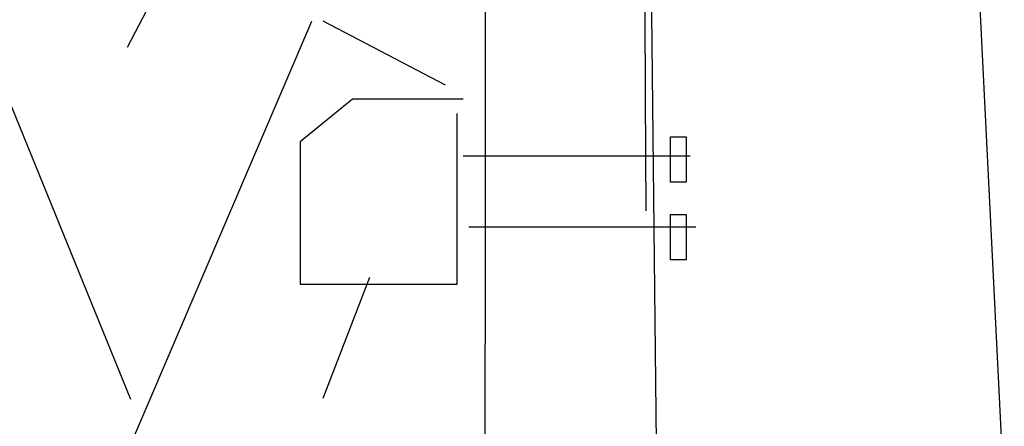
# Model space of a CAD drawing. Extents: x 10527 to 38812, y 13847 to 37526.
# Tile 24 of 256: x 35708.01 to 35720, y 32863.37 to 32868.32. Entities that reach past the tile are written whole.
import ezdxf

# ---------------------------------------------------------------- set-up
doc = ezdxf.new("R2010")
doc.units = 0
doc.header["$LTSCALE"] = 0.5
doc.header["$MEASUREMENT"] = 0

msp = doc.modelspace()

# ---------------------------------------------------------------- linework, layer by layer
at = {"elevation": -629.582}
for points in [[(35713.621, 32786.843), (35713.692, 32877.742)], [(35716.597, 32786.583), (35715.605, 32877.742)], [(35717.73, 32852.117), (35717.73, 32853.242), (35717.872, 32854.974), (35718.722, 32857.484), (35719.43, 32859.995), (35719.997, 32862.505), (35719.666, 32869.21), (35717.588, 32873.456), (35713.884, 32876.98)], [(35715.631, 32867.394), (35715.595, 32876.541)], [(35709.366, 32863.699), (35707.103, 32869.258)], [(35709.326, 32867.987), (35709.558, 32868.43)], [(35676.781, 32787.016), (35711.567, 32868.305)], [(35713.196, 32867.526), (35711.708, 32868.305)], [(35713.409, 32867.353), (35712.063, 32867.353), (35711.425, 32866.834), (35711.425, 32865.102), (35713.338, 32865.102), (35713.338, 32867.18)], [(35715.637, 32865.997), (35715.631, 32867.394)], [(35715.933, 32866.897), (35716.126, 32866.897), (35716.126, 32866.346), (35715.933, 32866.346), (35715.933, 32866.897)], [(35716.172, 32866.661), (35713.409, 32866.661)], [(35715.933, 32865.952), (35716.126, 32865.952), (35716.126, 32865.401), (35715.933, 32865.401), (35715.933, 32865.952)], [(35716.242, 32865.795), (35713.479, 32865.795)], [(35711.708, 32863.717), (35712.275, 32865.189)]]:
    msp.add_lwpolyline(points, dxfattribs=at)

doc.saveas('drawing.dxf')
